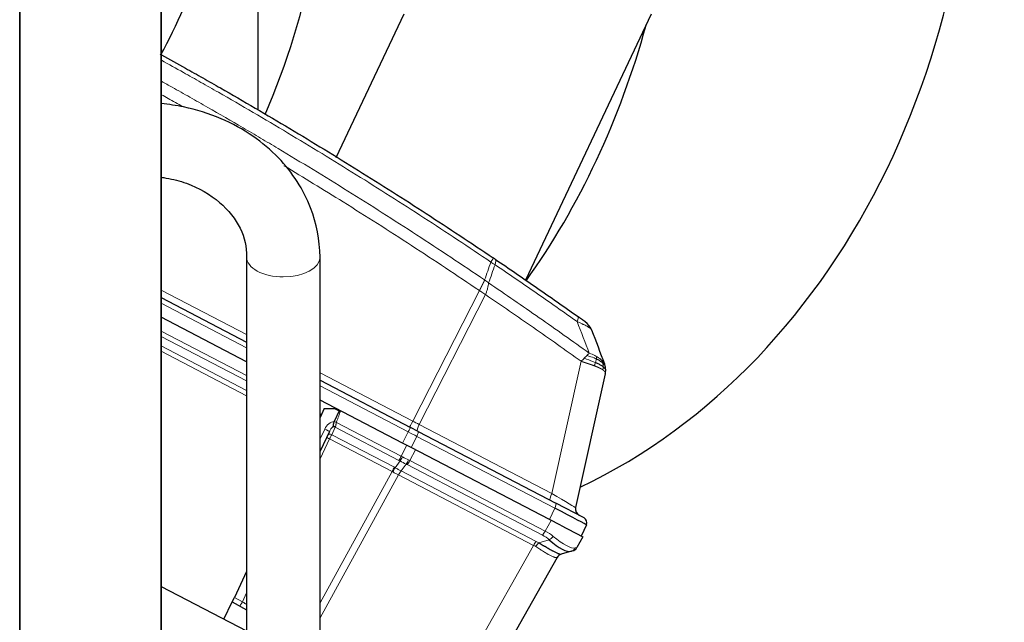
# Model space of a CAD drawing. Header units: inches. Extents: x 0 to 29700, y -16 to 21000.
# Tile 157 of 256: x 15596 to 16159, y 10899 to 11244. Entities that reach past the tile are written whole.
import ezdxf

# ---------------------------------------------------------------- set-up
doc = ezdxf.new("R2010")
doc.units = ezdxf.units.IN
doc.layers.add('1', color=7, linetype='Continuous', true_color=0xffffff)

msp = doc.modelspace()

# ---------------------------------------------------------------- linework, layer by layer
at = {"layer": '1', "color": 2, "linetype": 'Continuous', "lineweight": 25}
for p, q in [((15595.551, 11015.541), (15595.551, 11582.105)), ((15676.551, 11531.105), (15676.551, 10441.105)), ((15676.551, 10441.105), (15676.551, 11531.105)), ((15732.029, 11191.919), (15732.029, 11320.985)), ((15815.382, 11246.714), (15776.533, 11164.569)), ((15956.976, 11246.714), (15885.08, 11094.693)), ((15725.43, 11107.81), (15725.43, 10887.09)), ((15767.43, 10887.09), (15767.43, 11107.81)), ((15676.549, 11084.654), (15725.425, 11059.211)), ((15725.426, 11047.936), (15676.55, 11073.38)), ((15930.688, 11041.024), (15913.729, 10964.528)), ((15767.428, 11037.345), (15819.119, 11010.437)), ((15814.641, 11001.494), (15767.425, 11026.073)), ((15769.891, 11021.162), (15767.429, 11016)), ((15769.891, 11021.162), (15775.649, 11021.187)), ((15778.39, 11019.88), (15775.491, 11013.801)), ((15775.649, 11021.187), (15778.39, 11019.88)), ((15595.551, 10490.137), (15595.551, 11015.541)), ((15775.491, 11013.801), (15775.469, 11013.756)), ((15772.771, 11008.099), (15767.429, 10996.9)), ((15823.52, 11008.146), (15819.119, 11010.437)), ((15823.52, 11008.146), (15902.406, 10967.08)), ((15819.592, 10998.917), (15814.641, 11001.494)), ((15898.765, 10957.702), (15819.592, 10998.917)), ((15918.522, 10958.691), (15902.406, 10967.08)), ((15905.066, 10954.422), (15898.765, 10957.702)), ((15905.066, 10954.422), (15917.82, 10947.783)), ((15919.867, 10954.786), (15916.895, 10948.264)), ((15917.82, 10947.783), (15914.374, 10941.691)), ((15911.257, 10939.597), (15905.366, 10937.852)), ((15912.028, 10939.826), (15911.257, 10939.597)), ((15903.126, 10936.018), (15849.278, 10840.843)), ((15725.431, 10927.948), (15718.414, 10913.237)), ((15676.558, 10919.44), (15725.432, 10893.998)), ((15712.458, 10900.751), (15717.163, 10910.615)), ((15717.163, 10910.615), (15718.414, 10913.237)), ((15717.163, 10910.615), (15725.432, 10906.032))]:
    msp.add_line(p, q, dxfattribs=at)
at = {"layer": '1', "color": 110, "linetype": 'Continuous', "lineweight": 13}
for p, q in [((15676.546, 11088.929), (15725.428, 11063.483)), ((15820.453, 11014.016), (15858.634, 11088.692)), ((15862.084, 11086.359), (15824.121, 11012.107)), ((15725.428, 11056.004), (15676.547, 11081.45)), ((15676.55, 11065.494), (15725.426, 11040.052)), ((15725.428, 11036.964), (15676.55, 11062.408)), ((15676.547, 11057.055), (15725.429, 11031.609)), ((15725.426, 11028.527), (15676.55, 11053.97)), ((15900.083, 10972.563), (15916.854, 11048.214)), ((15767.428, 11041.619), (15820.453, 11014.016)), ((15817.899, 11007.867), (15767.425, 11034.142)), ((15767.427, 11018.187), (15768.264, 11017.751)), ((15776.785, 11013.316), (15813.906, 10993.992)), ((15824.121, 11012.107), (15900.083, 10972.563)), ((15767.43, 11003.87), (15770.107, 11009.482)), ((15776.16, 11010.554), (15774.114, 11006.265)), ((15774.114, 11006.265), (15809.975, 10987.597)), ((15812.604, 10991.583), (15776.16, 11010.554)), ((15814.641, 11001.494), (15817.899, 11007.867)), ((15822.85, 11005.289), (15819.592, 10998.917)), ((15901.737, 10964.224), (15822.85, 11005.289)), ((15772.875, 11003.827), (15767.43, 10992.412)), ((15808.675, 10985.19), (15772.875, 11003.827)), ((15813.906, 10993.992), (15817.166, 11000.18)), ((15822.121, 10997.6), (15818.861, 10991.412)), ((15810.45, 10987.343), (15813.25, 10991.233)), ((15816.694, 10989.44), (15813.863, 10985.507)), ((15894.704, 10948.845), (15817.335, 10989.12)), ((15818.861, 10991.412), (15896.229, 10951.137)), ((15812.325, 10983.241), (15767.43, 10901.565)), ((15767.431, 10910.156), (15808.675, 10985.19)), ((15889.668, 10942.978), (15812.345, 10983.23)), ((15813.863, 10985.507), (15891.185, 10945.255)), ((15898.765, 10957.702), (15901.737, 10964.224)), ((15896.229, 10951.137), (15899.676, 10957.228)), ((15892.686, 10944.397), (15898.646, 10946.163)), ((15836.071, 10848.246), (15889.668, 10942.978)), ((15722.99, 10910.7), (15725.431, 10915.817)), ((15718.414, 10913.237), (15722.99, 10910.7))]:
    msp.add_line(p, q, dxfattribs=at)
at = {"layer": '1', "color": 2, "linetype": 'Continuous', "lineweight": 25}
for centre, radius, start, end in [((15413.429, 11368.089), 300, 331.15825, 353.80723), ((15913.457, 11062.668), 10, 20.97557, 54.52027), ((15917.634, 10963.663), 4, 167.5, 242.5), ((15917.137, 10956.03), 3, 335.5, 62.5), ((15906.608, 10934.048), 4, 106.5, 150.5), ((15910.892, 10943.661), 4, 286.5, 330.5), ((15728.291, 10907.877), 3, 162.50801, 197.4932)]:
    msp.add_arc(centre, radius, start, end, dxfattribs=at)
for centre, major_axis, ratio, start_param, end_param in [((15788.308, 11377.321), (0, -430.5), 0.819152, 0.3714427, 3.0306392), ((15443.619, 11377.321), (0, 403.35), 0.819152, 4.2278965, 4.712389), ((15619.676, 11377.321), (0, -430.5), 0.819152, 0.8530302, 1.2472974), ((15895.82, 10967.127), (-24.047, 12.341), 0.0045296, 3.1418037, 4.4661133), ((15895.45, 10963.075), (-16.664, 23.061), 0.3072628, 2.1502579, 3.0340948), ((15906.502, 10934.017), (1.136, -3.835), 0.9934032, 3.1415927, 3.910304)]:
    msp.add_ellipse(centre, major_axis=major_axis, ratio=ratio, start_param=start_param, end_param=end_param, dxfattribs=at)
at = {"layer": '1', "color": 110, "linetype": 'Continuous', "lineweight": 13}
for centre, major_axis, ratio, start_param, end_param in [((15746.43, 11107.81), (21, 0), 0.5410409, 3.1336405, 4.712389), ((15746.43, 11107.81), (21, 0), 0.5410409, 4.712389, 6.2811236), ((15860.984, 11099.063), (-5.593, -8.289), 0.028642, 2.3841833, 3.1415927), ((15862.156, 11098.271), (-5.598, -8.286), 0.2338533, 2.3959553, 3.1415927), ((15909.039, 11065.81), (-5.786, -8.156), 0.2320727, 2.3986346, 3.1415927), ((15774.62, 11007.329), (2.897, 6.073), 0.7431451, 0.4115168, 1.5707963), ((15774.576, 11007.238), (1.967, 4.124), 0.4377405, 0.7750669, 1.5707963), ((15775.539, 11009.256), (-1.805, 0.861), 0.719748, 4.7115128, 5.4874559), ((15775.821, 11009.847), (-1.805, 0.861), 0.6108356, 4.7187237, 5.4900072), ((15776.814, 11013.222), (-1.86, 0.735), 0.0383473, 4.7434644, 5.518997), ((15777.398, 11013.154), (1.661, 3.645), 0.017402, 2.2262352, 2.3727357), ((15820.674, 11014.137), (1.847, 3.548), 0.0348995, 1.6231562, 3.1415927), ((15819.923, 11014.528), (-17.727, 9.261), 0.0104215, 1.6061299, 1.8152813), ((15825.075, 11011.846), (1.847, 3.548), 0.2419219, 1.6231562, 3.1415927), ((15770.063, 11009.391), (2.708, -1.292), 0.0336829, 0, 1.5707963), ((15773.493, 11004.966), (-1.805, 0.861), 0.719748, 4.7115128, 6.2831853), ((15772.873, 11003.667), (1.785, 3.58), 0.0174444, 0.7676402, 1.5348869), ((15817.734, 11007.776), (1.385, 2.661), 0.0348995, 4.7647489, 6.2831853), ((15816.984, 11008.166), (-23.96, 12.448), 0.0057899, 4.4680335, 4.6771849), ((15822.135, 11005.485), (1.385, 2.661), 0.2419219, 4.7647489, 6.2831853), ((15772.904, 11003.731), (-1.805, 0.861), 0.0368135, 4.7460091, 6.2831853), ((15813.847, 10994.18), (1.847, 3.548), 0.0348995, 3.9095375, 4.6774824), ((15802.412, 10974.203), (-25.255, 9.703), 0.8427876, 4.5457316, 4.5777119), ((15801.169, 10971.606), (22.389, 6.999), 0.960838, 0.7359065, 0.7678868), ((15814.493, 10993.83), (1.96, 3.487), 0.0679389, 3.9111856, 4.6795426), ((15817.834, 11003.479), (-22.885, 14.404), 0.4758532, 1.6687068, 1.8140579), ((15817.834, 11003.479), (-23.178, 13.919), 0.3756022, 1.6588614, 1.8042124), ((15817.427, 10992.303), (1.73, 3.607), 0.2095523, 3.902155, 4.670512), ((15801.679, 10971.34), (24.524, 7.667), 0.7774597, 0.6632082, 0.6951883), ((15818.068, 10991.983), (1.847, 3.548), 0.2419219, 3.9095375, 4.6774824), ((15802.412, 10974.203), (28.476, 0.169), 0.738431, 0.9505581, 0.9825382), ((15808.733, 10985), (-1.847, -3.548), 0.0348995, 3.9095375, 4.6767843), ((15796.401, 10964.343), (14.681, 19.331), 0.8196686, 0.1204999, 0.1429534), ((15809.207, 10984.746), (-1.926, -3.506), 0.058133, 3.9105847, 4.6776128), ((15797.644, 10966.939), (23.608, 7.311), 0.9433493, 0.7388974, 0.7613507), ((15813.11, 10982.655), (-1.851, -3.546), 0.2419645, 3.9097584, 4.673399), ((15813.131, 10982.644), (-1.847, -3.548), 0.2419219, 3.9095375, 4.6731191), ((15901.036, 10972.303), (1.847, 3.548), 0.2419219, 1.6231562, 3.1415927), ((15895.595, 10975.136), (-18.134, 10.607), 0.00224, 3.1423129, 4.4636253), ((15901.021, 10964.419), (1.385, 2.661), 0.2419219, 4.7647489, 6.2831853), ((15895.436, 10951.707), (1.847, 3.548), 0.2419219, 3.9095375, 4.6774824), ((15878.414, 10931.395), (25.026, 7.413), 0.753739, 0.4419184, 0.6627493), ((15879.146, 10934.257), (28.804, 0.399), 0.722843, 0.7050916, 0.9259224), ((15890.453, 10942.392), (-1.847, -3.548), 0.2419219, 3.9095375, 4.6731191), ((15891.954, 10941.535), (-2.122, -3.391), 0.3160454, 3.9317134, 4.6962714), ((15874.131, 10926.953), (26.111, 7.967), 0.7536205, 0.5797521, 0.65477), ((15899.378, 10949.025), (2.644, 3.001), 0.4458674, 3.9942267, 4.7811627), ((15895.45, 10963.075), (-18.953, 21.143), 0.2465223, 2.1198236, 3.0036605), ((15873.399, 10924.09), (21.454, 14.341), 0.7066027, 0.2989552, 0.3739732), ((15910.121, 10943.433), (-1.136, 3.835), 0.9510037, 3.1415927, 3.9285287), ((15879.146, 10934.257), (35.228, 7.434), 0.0022709, 6.0603513, 6.2811821), ((15873.481, 10924.236), (29.645, 11.783), 0.002496, 6.2800837, 6.3599312), ((15723.034, 10910.791), (-1.454, -2.624), 0.0020575, 0, 1.5371699), ((15723.034, 10910.791), (-2.55, 1.623), 0.0331858, 1.5748603, 2.8135314)]:
    msp.add_ellipse(centre, major_axis=major_axis, ratio=ratio, start_param=start_param, end_param=end_param, dxfattribs=at)
at = {"layer": '1', "color": 2, "linetype": 'Continuous', "lineweight": 25}
for points, degree in [([(15595.551, 11582.105), (15595.551, 11015.541)], 1), ([(15922.794, 11066.248), (15925.281, 11059.761), (15927.77, 11053.268), (15930.262, 11046.768)], 3), ([(15778.39, 11019.88), (15778.483, 11019.835), (15778.674, 11019.744), (15778.87, 11019.651), (15778.969, 11019.603)], 3), ([(15595.551, 11015.541), (15595.551, 10490.137)], 1)]:
    msp.add_open_spline(points, degree=degree, dxfattribs=at)
at = {"layer": '1', "color": 110, "linetype": 'Continuous', "lineweight": 13}
for points, knots in [([(15865.211, 11104.976), (15852.514, 11113.545), (15826.968, 11130.443), (15801.121, 11146.866), (15781.623, 11159.005), (15775.105, 11163.021), (15762.031, 11170.994), (15755.475, 11174.951), (15735.751, 11186.733), (15722.531, 11194.465), (15705.916, 11203.979), (15702.589, 11205.874), (15695.927, 11209.648), (15688.435, 11213.87), (15680.922, 11218.052), (15676.747, 11220.36)], [0, 0, 0, 0, 0.20783, 0.41566, 0.41566, 0.519575, 0.519575, 0.62349, 0.62349, 0.83132, 0.83132, 0.8832775, 0.8832775, 0.935235, 1, 1, 1, 1]), ([(15676.727, 11208.369), (15678.761, 11207.239), (15684.19, 11204.211), (15691.305, 11200.209), (15696.382, 11197.329), (15699.765, 11195.405), (15701.455, 11194.441), (15709.9, 11189.611), (15720.008, 11183.768), (15731.751, 11176.868), (15736.774, 11173.893), (15740.12, 11171.905), (15741.792, 11170.91), (15756.828, 11161.932), (15783.403, 11145.724), (15822.796, 11120.672), (15848.746, 11103.476), (15861.642, 11094.754)], [0, 0, 0, 0, 0.032154, 0.0859232, 0.1128078, 0.1128078, 0.1396924, 0.1396924, 0.2472309, 0.3010001, 0.3278847, 0.3278847, 0.3547693, 0.3547693, 0.5698462, 0.7849231, 1, 1, 1, 1]), ([(15688.831, 11193.879), (15686.055, 11195.448), (15682.017, 11197.719), (15677.973, 11199.979), (15676.712, 11200.682)], [0, 0, 0, 0, 0.6882845, 1, 1, 1, 1]), ([(15858.634, 11088.692), (15845.786, 11097.386), (15819.935, 11114.528), (15782.626, 11138.271), (15758.131, 11153.268), (15746.805, 11160.079)], [0, 0, 0, 0, 0.3506158, 0.7012315, 1, 1, 1, 1]), ([(15914.581, 11070.908), (15910.695, 11073.667), (15906.801, 11076.414), (15898.998, 11081.887), (15895.089, 11084.612), (15883.34, 11092.753), (15875.477, 11098.135), (15867.583, 11103.471)], [0, 0, 0, 0, 0.25, 0.25, 0.5, 0.5, 1, 1, 1, 1]), ([(15858.634, 11088.692), (15858.642, 11088.707), (15858.658, 11088.737), (15858.681, 11088.782), (15858.705, 11088.827), (15858.729, 11088.872), (15858.752, 11088.916), (15858.776, 11088.961), (15858.799, 11089.006), (15858.823, 11089.051), (15858.847, 11089.095), (15858.87, 11089.14), (15858.894, 11089.185), (15858.917, 11089.229), (15858.941, 11089.274), (15858.964, 11089.319), (15858.988, 11089.363), (15859.011, 11089.408), (15859.035, 11089.452), (15859.058, 11089.497), (15859.081, 11089.541), (15859.105, 11089.586), (15859.128, 11089.63), (15859.151, 11089.675), (15859.175, 11089.719), (15859.198, 11089.763), (15859.221, 11089.808), (15859.244, 11089.852), (15859.268, 11089.896), (15859.291, 11089.94), (15859.314, 11089.984), (15859.337, 11090.029), (15859.36, 11090.073), (15859.383, 11090.117), (15859.406, 11090.161), (15859.429, 11090.205), (15859.452, 11090.248), (15859.475, 11090.292), (15859.497, 11090.336), (15859.52, 11090.38), (15859.543, 11090.423), (15859.566, 11090.467), (15859.588, 11090.511), (15859.611, 11090.554), (15859.634, 11090.598), (15859.656, 11090.641), (15859.679, 11090.684), (15859.701, 11090.728), (15859.723, 11090.771), (15859.746, 11090.814), (15859.768, 11090.857), (15859.791, 11090.9), (15859.813, 11090.943), (15859.835, 11090.986), (15859.857, 11091.029), (15859.879, 11091.072), (15859.901, 11091.115), (15859.923, 11091.158), (15859.945, 11091.2), (15859.967, 11091.243), (15859.989, 11091.285), (15860.011, 11091.328), (15860.033, 11091.37), (15860.054, 11091.412), (15860.076, 11091.454), (15860.097, 11091.496), (15860.119, 11091.538), (15860.14, 11091.58), (15860.162, 11091.622), (15860.183, 11091.664), (15860.205, 11091.706), (15860.226, 11091.747), (15860.247, 11091.789), (15860.268, 11091.83), (15860.289, 11091.872), (15860.31, 11091.913), (15860.337, 11091.966), (15860.37, 11092.031), (15860.409, 11092.108), (15860.448, 11092.185), (15860.486, 11092.261), (15860.524, 11092.337), (15860.561, 11092.412), (15860.599, 11092.488), (15860.636, 11092.562), (15860.673, 11092.637), (15860.709, 11092.711), (15860.745, 11092.785), (15860.781, 11092.859), (15860.817, 11092.932), (15860.852, 11093.005), (15860.887, 11093.077), (15860.921, 11093.149), (15860.956, 11093.221), (15860.989, 11093.293), (15861.023, 11093.364), (15861.056, 11093.434), (15861.089, 11093.504), (15861.121, 11093.574), (15861.154, 11093.643), (15861.185, 11093.712), (15861.217, 11093.781), (15861.248, 11093.849), (15861.279, 11093.917), (15861.309, 11093.984), (15861.339, 11094.051), (15861.368, 11094.117), (15861.398, 11094.183), (15861.426, 11094.248), (15861.455, 11094.313), (15861.483, 11094.377), (15861.51, 11094.441), (15861.538, 11094.505), (15861.564, 11094.568), (15861.591, 11094.63), (15861.617, 11094.693), (15861.634, 11094.733), (15861.642, 11094.754)], [0, 0, 0, 0, 0.0066687, 0.0133374, 0.0200061, 0.0266746, 0.0333432, 0.0400116, 0.0466801, 0.0533484, 0.0600168, 0.066685, 0.0733532, 0.0800214, 0.0866895, 0.0933575, 0.1000255, 0.1066935, 0.1133614, 0.1200292, 0.126697, 0.1333647, 0.1400324, 0.1467001, 0.1533676, 0.1600352, 0.1667026, 0.1733701, 0.1800374, 0.1867047, 0.193372, 0.2000392, 0.2067064, 0.2133735, 0.2200405, 0.2267075, 0.2333745, 0.2400414, 0.2467082, 0.253375, 0.2600418, 0.2667085, 0.2733751, 0.2800417, 0.2867082, 0.2933747, 0.3000412, 0.3067075, 0.3133739, 0.3200401, 0.3267064, 0.3333725, 0.3400387, 0.3467047, 0.3533708, 0.3600367, 0.3667026, 0.3733685, 0.3800343, 0.3867001, 0.3933658, 0.4000315, 0.4066971, 0.4133626, 0.4200281, 0.4266936, 0.433359, 0.4400243, 0.4466896, 0.4533549, 0.4600201, 0.4666852, 0.4733503, 0.4800154, 0.4866804, 0.4933453, 0.5000102, 0.5125098, 0.5250093, 0.5375088, 0.5500082, 0.5625077, 0.5750071, 0.5875066, 0.600006, 0.6125054, 0.6250049, 0.6375043, 0.6500037, 0.6625032, 0.6750026, 0.6875021, 0.7000016, 0.7125011, 0.7250006, 0.7375001, 0.7499997, 0.7624993, 0.7749989, 0.7874985, 0.7999982, 0.812498, 0.8249977, 0.8374975, 0.8499974, 0.8624973, 0.8749972, 0.8874972, 0.8999973, 0.9124974, 0.9249976, 0.9374978, 0.9499981, 0.9624985, 0.9749989, 0.9874994, 1, 1, 1, 1]), ([(15863.933, 11093.017), (15863.561, 11093.311), (15863.189, 11093.613), (15862.43, 11094.203), (15862.044, 11094.49), (15861.642, 11094.754)], [0, 0, 0, 0, 0.5, 0.5, 1, 1, 1, 1]), ([(15862.084, 11086.359), (15862.331, 11086.942), (15862.562, 11087.53), (15862.981, 11088.696), (15863.169, 11089.275), (15863.491, 11090.407), (15863.625, 11090.959), (15863.829, 11092.023), (15863.899, 11092.534), (15863.933, 11093.017)], [0, 0, 0, 0, 0.25, 0.25, 0.5, 0.5, 0.75, 0.75, 1, 1, 1, 1]), ([(15863.933, 11093.017), (15873.626, 11086.462), (15883.274, 11079.838), (15897.677, 11069.798), (15902.466, 11066.434), (15912.022, 11059.673), (15916.788, 11056.275), (15921.543, 11052.86)], [0, 0, 0, 0, 0.5, 0.5, 0.75, 0.75, 1, 1, 1, 1]), ([(15862.084, 11086.359), (15862.067, 11086.371), (15862.033, 11086.396), (15861.981, 11086.435), (15861.927, 11086.473), (15861.872, 11086.513), (15861.817, 11086.553), (15861.76, 11086.593), (15861.702, 11086.635), (15861.643, 11086.677), (15861.583, 11086.719), (15861.521, 11086.762), (15861.459, 11086.806), (15861.395, 11086.85), (15861.33, 11086.895), (15861.265, 11086.941), (15861.198, 11086.987), (15861.129, 11087.034), (15861.06, 11087.082), (15860.99, 11087.13), (15860.918, 11087.178), (15860.845, 11087.228), (15860.771, 11087.278), (15860.696, 11087.328), (15860.62, 11087.379), (15860.542, 11087.431), (15860.464, 11087.484), (15860.337, 11087.568), (15860.168, 11087.68), (15859.961, 11087.817), (15859.769, 11087.945), (15859.592, 11088.062), (15859.43, 11088.169), (15859.282, 11088.266), (15859.15, 11088.353), (15859.033, 11088.43), (15858.931, 11088.497), (15858.844, 11088.554), (15858.773, 11088.601), (15858.716, 11088.638), (15858.675, 11088.665), (15858.65, 11088.682), (15858.637, 11088.69), (15858.634, 11088.692)], [0, 0, 0, 0, 0.0155037, 0.0313049, 0.0474035, 0.0637997, 0.0804935, 0.097485, 0.1147743, 0.1323613, 0.1502462, 0.1684289, 0.1869096, 0.2056883, 0.224765, 0.2441397, 0.2638126, 0.2837835, 0.3040527, 0.32462, 0.3454856, 0.3666494, 0.3881116, 0.409872, 0.4319308, 0.454288, 0.4769435, 0.4998975, 0.5635611, 0.6228928, 0.6778927, 0.7285606, 0.7748966, 0.8169007, 0.8545729, 0.8879131, 0.9169214, 0.9415977, 0.9619421, 0.9779545, 0.989635, 0.9969835, 1, 1, 1, 1]), ([(15916.854, 11048.214), (15912.332, 11051.455), (15907.799, 11054.68), (15898.712, 11061.1), (15894.158, 11064.294), (15880.465, 11073.831), (15871.295, 11080.126), (15862.084, 11086.359)], [0, 0, 0, 0, 0.25, 0.25, 0.5, 0.5, 1, 1, 1, 1]), ([(15922.794, 11066.248), (15922.771, 11066.308), (15922.737, 11066.372), (15922.65, 11066.505), (15922.596, 11066.575), (15922.404, 11066.792), (15922.236, 11066.948), (15921.999, 11067.137), (15921.972, 11067.158), (15921.917, 11067.201), (15921.889, 11067.222), (15921.802, 11067.287), (15921.742, 11067.331), (15921.554, 11067.465), (15921.284, 11067.648), (15920.976, 11067.839), (15920.731, 11067.986), (15920.605, 11068.061), (15920.474, 11068.137), (15920.385, 11068.187), (15920.34, 11068.213), (15919.931, 11068.443), (15919.535, 11068.653), (15918.895, 11068.977), (15918.675, 11069.086), (15918.332, 11069.252), (15918.217, 11069.308), (15917.981, 11069.419), (15917.861, 11069.476), (15917.256, 11069.758), (15916.749, 11069.985), (15915.695, 11070.444), (15915.148, 11070.675), (15914.581, 11070.908)], [0, 0, 0, 0, 0.0625, 0.0625, 0.125, 0.125, 0.25, 0.25, 0.265625, 0.265625, 0.28125, 0.28125, 0.3125, 0.3125, 0.375, 0.4375, 0.4375, 0.46875, 0.484375, 0.484375, 0.5, 0.5, 0.625, 0.625, 0.6875, 0.6875, 0.71875, 0.71875, 0.75, 0.75, 0.875, 0.875, 1, 1, 1, 1]), ([(15918.628, 11049.927), (15918.913, 11050.202), (15919.188, 11050.474), (15919.717, 11051.005), (15919.971, 11051.264), (15920.212, 11051.515)], [0, 0, 0, 0, 0.5, 0.5, 1, 1, 1, 1]), ([(15920.212, 11051.515), (15920.46, 11051.759), (15920.695, 11051.995), (15921.139, 11052.444), (15921.348, 11052.658), (15921.543, 11052.86)], [0, 0, 0, 0, 0.5, 0.5, 1, 1, 1, 1]), ([(15925.537, 11049.584), (15925.148, 11049.772), (15924.742, 11049.955), (15923.059, 11050.66), (15921.665, 11051.132), (15920.212, 11051.515)], [0, 0, 0, 0, 0.25, 0.25, 1, 1, 1, 1]), ([(15925.75, 11050.964), (15925.433, 11051.158), (15925.105, 11051.347), (15923.756, 11052.067), (15922.658, 11052.533), (15921.543, 11052.86)], [0, 0, 0, 0, 0.25, 0.25, 1, 1, 1, 1]), ([(15925.537, 11049.584), (15925.564, 11049.74), (15925.587, 11049.887), (15925.637, 11050.231), (15925.661, 11050.415), (15925.705, 11050.731), (15925.726, 11050.863), (15925.75, 11050.964)], [0, 0, 0, 0, 0.25, 0.25, 0.625, 0.625, 1, 1, 1, 1]), ([(15928.869, 11048.557), (15928.772, 11048.652), (15928.67, 11048.75), (15928.245, 11049.145), (15927.887, 11049.451), (15927.1, 11050.065), (15926.672, 11050.372), (15926.063, 11050.769), (15925.908, 11050.868), (15925.75, 11050.964)], [0, 0, 0, 0, 0.125, 0.125, 0.5, 0.5, 0.875, 0.875, 1, 1, 1, 1]), ([(15916.854, 11048.214), (15917.164, 11048.5), (15917.468, 11048.787), (15918.061, 11049.36), (15918.349, 11049.645), (15918.628, 11049.927)], [0, 0, 0, 0, 0.5, 0.5, 1, 1, 1, 1]), ([(15924.351, 11045.666), (15924.338, 11045.67), (15924.311, 11045.68), (15924.271, 11045.695), (15924.231, 11045.71), (15924.189, 11045.726), (15924.147, 11045.741), (15924.105, 11045.757), (15924.061, 11045.773), (15924.017, 11045.789), (15923.972, 11045.806), (15923.926, 11045.822), (15923.88, 11045.839), (15923.833, 11045.856), (15923.785, 11045.874), (15923.736, 11045.891), (15923.687, 11045.909), (15923.637, 11045.927), (15923.586, 11045.945), (15923.535, 11045.964), (15923.482, 11045.983), (15923.429, 11046.002), (15923.375, 11046.021), (15923.321, 11046.04), (15923.265, 11046.06), (15923.209, 11046.08), (15923.152, 11046.1), (15923.094, 11046.121), (15923.036, 11046.141), (15922.976, 11046.162), (15922.916, 11046.183), (15922.855, 11046.205), (15922.793, 11046.227), (15922.73, 11046.248), (15922.667, 11046.271), (15922.603, 11046.293), (15922.538, 11046.316), (15922.472, 11046.339), (15922.405, 11046.362), (15922.337, 11046.385), (15922.269, 11046.409), (15922.199, 11046.433), (15922.129, 11046.457), (15922.058, 11046.482), (15921.986, 11046.506), (15921.913, 11046.531), (15921.84, 11046.557), (15921.765, 11046.582), (15921.69, 11046.608), (15921.613, 11046.634), (15921.536, 11046.66), (15921.458, 11046.687), (15921.379, 11046.714), (15921.299, 11046.741), (15921.219, 11046.768), (15921.137, 11046.796), (15921.054, 11046.824), (15920.971, 11046.852), (15920.886, 11046.881), (15920.801, 11046.909), (15920.715, 11046.938), (15920.628, 11046.968), (15920.54, 11046.997), (15920.451, 11047.027), (15920.361, 11047.057), (15920.27, 11047.088), (15920.178, 11047.119), (15920.085, 11047.15), (15919.991, 11047.181), (15919.897, 11047.212), (15919.801, 11047.244), (15919.704, 11047.276), (15919.607, 11047.309), (15919.508, 11047.342), (15919.409, 11047.375), (15919.308, 11047.408), (15919.207, 11047.442), (15919.105, 11047.475), (15919.001, 11047.51), (15918.897, 11047.544), (15918.792, 11047.579), (15918.686, 11047.614), (15918.578, 11047.649), (15918.47, 11047.685), (15918.361, 11047.721), (15918.251, 11047.757), (15918.14, 11047.793), (15918.028, 11047.83), (15917.915, 11047.867), (15917.801, 11047.904), (15917.686, 11047.942), (15917.57, 11047.98), (15917.453, 11048.018), (15917.335, 11048.057), (15917.216, 11048.096), (15917.096, 11048.135), (15916.975, 11048.174), (15916.894, 11048.201), (15916.854, 11048.214)], [0, 0, 0, 0, 0.0060657, 0.012223, 0.0184718, 0.0248123, 0.0312443, 0.0377679, 0.0443831, 0.0510899, 0.0578883, 0.0647782, 0.0717598, 0.0788329, 0.0859977, 0.093254, 0.1006019, 0.1080414, 0.1155725, 0.1231952, 0.1309095, 0.1387154, 0.1466129, 0.1546019, 0.1626826, 0.1708549, 0.1791188, 0.1874742, 0.1959213, 0.20446, 0.2130903, 0.2218121, 0.2306256, 0.2395307, 0.2485274, 0.2576156, 0.2667955, 0.276067, 0.2854301, 0.2948848, 0.3044311, 0.314069, 0.3237985, 0.3336196, 0.3435324, 0.3535367, 0.3636326, 0.3738202, 0.3840993, 0.3944701, 0.4049324, 0.4154864, 0.426132, 0.4368691, 0.4476979, 0.4586183, 0.4696303, 0.480734, 0.4919292, 0.503216, 0.5145945, 0.5260645, 0.5376262, 0.5492795, 0.5610244, 0.5728609, 0.584789, 0.5968087, 0.60892, 0.621123, 0.6334175, 0.6458037, 0.6582815, 0.6708509, 0.6835119, 0.6962645, 0.7091087, 0.7220445, 0.735072, 0.748191, 0.7614017, 0.774704, 0.7880979, 0.8015834, 0.8151605, 0.8288293, 0.8425896, 0.8564416, 0.8703852, 0.8844204, 0.8985472, 0.9127656, 0.9270756, 0.9414773, 0.9559705, 0.9705554, 0.9852319, 1, 1, 1, 1]), ([(15925.052, 11047.511), (15924.583, 11047.715), (15924.092, 11047.919), (15922.057, 11048.735), (15920.368, 11049.343), (15918.628, 11049.927)], [0, 0, 0, 0, 0.25, 0.25, 1, 1, 1, 1]), ([(15924.351, 11045.666), (15924.438, 11045.846), (15924.528, 11046.051), (15924.709, 11046.497), (15924.799, 11046.738), (15924.943, 11047.16), (15924.999, 11047.335), (15925.052, 11047.511)], [0, 0, 0, 0, 0.375, 0.375, 0.75, 0.75, 1, 1, 1, 1]), ([(15929.318, 11043.334), (15929.309, 11043.34), (15929.291, 11043.353), (15929.264, 11043.371), (15929.236, 11043.39), (15929.208, 11043.409), (15929.18, 11043.428), (15929.151, 11043.447), (15929.122, 11043.466), (15929.093, 11043.485), (15929.063, 11043.504), (15929.033, 11043.523), (15929.003, 11043.542), (15928.972, 11043.561), (15928.942, 11043.581), (15928.91, 11043.6), (15928.879, 11043.619), (15928.847, 11043.639), (15928.814, 11043.658), (15928.782, 11043.678), (15928.749, 11043.697), (15928.715, 11043.717), (15928.682, 11043.737), (15928.648, 11043.756), (15928.613, 11043.776), (15928.578, 11043.796), (15928.543, 11043.816), (15928.508, 11043.836), (15928.472, 11043.856), (15928.436, 11043.876), (15928.399, 11043.896), (15928.363, 11043.917), (15928.325, 11043.937), (15928.288, 11043.957), (15928.25, 11043.977), (15928.211, 11043.998), (15928.173, 11044.018), (15928.134, 11044.039), (15928.094, 11044.06), (15928.054, 11044.08), (15928.014, 11044.101), (15927.974, 11044.122), (15927.933, 11044.143), (15927.891, 11044.164), (15927.85, 11044.184), (15927.808, 11044.206), (15927.765, 11044.227), (15927.722, 11044.248), (15927.679, 11044.269), (15927.636, 11044.29), (15927.592, 11044.312), (15927.547, 11044.333), (15927.503, 11044.354), (15927.457, 11044.376), (15927.412, 11044.398), (15927.366, 11044.419), (15927.32, 11044.441), (15927.273, 11044.463), (15927.226, 11044.485), (15927.178, 11044.507), (15927.131, 11044.529), (15927.082, 11044.551), (15927.034, 11044.573), (15926.985, 11044.595), (15926.935, 11044.617), (15926.885, 11044.639), (15926.835, 11044.662), (15926.784, 11044.684), (15926.733, 11044.707), (15926.682, 11044.729), (15926.63, 11044.752), (15926.578, 11044.775), (15926.525, 11044.798), (15926.472, 11044.82), (15926.418, 11044.843), (15926.364, 11044.866), (15926.31, 11044.889), (15926.255, 11044.913), (15926.2, 11044.936), (15926.145, 11044.959), (15926.089, 11044.982), (15926.032, 11045.006), (15925.975, 11045.029), (15925.918, 11045.053), (15925.861, 11045.077), (15925.802, 11045.1), (15925.744, 11045.124), (15925.685, 11045.148), (15925.626, 11045.172), (15925.566, 11045.196), (15925.506, 11045.22), (15925.445, 11045.244), (15925.384, 11045.268), (15925.323, 11045.293), (15925.261, 11045.317), (15925.199, 11045.341), (15925.136, 11045.366), (15925.073, 11045.39), (15925.01, 11045.415), (15924.946, 11045.44), (15924.881, 11045.465), (15924.816, 11045.489), (15924.751, 11045.514), (15924.685, 11045.539), (15924.619, 11045.564), (15924.553, 11045.59), (15924.486, 11045.615), (15924.419, 11045.64), (15924.373, 11045.657), (15924.351, 11045.666)], [0, 0, 0, 0, 0.0082024, 0.0164263, 0.0246716, 0.0329384, 0.0412265, 0.0495362, 0.0578672, 0.0662198, 0.0745938, 0.0829892, 0.0914062, 0.0998446, 0.1083045, 0.1167859, 0.1252887, 0.1338131, 0.1423589, 0.1509263, 0.1595151, 0.1681255, 0.1767574, 0.1854108, 0.1940858, 0.2027822, 0.2115002, 0.2202398, 0.2290008, 0.2377835, 0.2465876, 0.2554134, 0.2642606, 0.2731295, 0.2820199, 0.2909319, 0.2998654, 0.3088206, 0.3177973, 0.3267956, 0.3358154, 0.3448569, 0.35392, 0.3630047, 0.3721109, 0.3812388, 0.3903883, 0.3995594, 0.4087522, 0.4179665, 0.4272025, 0.4364601, 0.4457393, 0.4550402, 0.4643627, 0.4737069, 0.4830727, 0.4924601, 0.5018692, 0.5113, 0.5207524, 0.5302265, 0.5397222, 0.5492397, 0.5587788, 0.5683395, 0.577922, 0.5875261, 0.5971519, 0.6067994, 0.6164686, 0.6261595, 0.6358721, 0.6456064, 0.6553624, 0.6651401, 0.6749395, 0.6847606, 0.6946034, 0.704468, 0.7143542, 0.7242622, 0.734192, 0.7441434, 0.7541166, 0.7641115, 0.7741282, 0.7841666, 0.7942268, 0.8043087, 0.8144123, 0.8245377, 0.8346848, 0.8448538, 0.8550444, 0.8652568, 0.875491, 0.885747, 0.8960247, 0.9063242, 0.9166455, 0.9269886, 0.9373534, 0.9477401, 0.9581485, 0.9685787, 0.9790306, 0.9895044, 1, 1, 1, 1]), ([(15925.052, 11047.511), (15925.079, 11047.6), (15925.105, 11047.689), (15925.207, 11048.046), (15925.277, 11048.316), (15925.399, 11048.845), (15925.451, 11049.103), (15925.51, 11049.427), (15925.524, 11049.507), (15925.537, 11049.584)], [0, 0, 0, 0, 0.125, 0.125, 0.5, 0.5, 0.875, 0.875, 1, 1, 1, 1]), ([(15929.263, 11047.187), (15929.233, 11047.342), (15929.201, 11047.49), (15929.115, 11047.834), (15929.06, 11048.017), (15928.956, 11048.33), (15928.907, 11048.459), (15928.869, 11048.557)], [0, 0, 0, 0, 0.25, 0.25, 0.625, 0.625, 1, 1, 1, 1]), ([(15930.262, 11046.768), (15930.16, 11047.034), (15929.866, 11047.476), (15929.239, 11048.18), (15929.063, 11048.365), (15928.869, 11048.557)], [0, 0, 0, 0, 0.75, 0.75, 1, 1, 1, 1]), ([(15930.782, 11044.87), (15930.693, 11045.392), (15930.387, 11045.975), (15929.686, 11046.78), (15929.486, 11046.983), (15929.263, 11047.187)], [0, 0, 0, 0, 0.75, 0.75, 1, 1, 1, 1]), ([(15929.448, 11045.127), (15929.448, 11045.214), (15929.448, 11045.302), (15929.441, 11045.655), (15929.427, 11045.923), (15929.38, 11046.449), (15929.346, 11046.706), (15929.292, 11047.03), (15929.278, 11047.11), (15929.263, 11047.187)], [0, 0, 0, 0, 0.125, 0.125, 0.5, 0.5, 0.875, 0.875, 1, 1, 1, 1]), ([(15929.318, 11043.334), (15929.341, 11043.505), (15929.366, 11043.702), (15929.408, 11044.133), (15929.426, 11044.368), (15929.444, 11044.782), (15929.448, 11044.953), (15929.448, 11045.127)], [0, 0, 0, 0, 0.375, 0.375, 0.75, 0.75, 1, 1, 1, 1]), ([(15930.922, 11042.972), (15930.933, 11043.476), (15930.665, 11044.006), (15929.918, 11044.748), (15929.699, 11044.936), (15929.448, 11045.127)], [0, 0, 0, 0, 0.75, 0.75, 1, 1, 1, 1]), ([(15930.688, 11041.024), (15930.689, 11041.03), (15930.692, 11041.043), (15930.695, 11041.062), (15930.699, 11041.081), (15930.703, 11041.1), (15930.706, 11041.119), (15930.709, 11041.137), (15930.711, 11041.156), (15930.714, 11041.175), (15930.716, 11041.194), (15930.718, 11041.213), (15930.72, 11041.232), (15930.721, 11041.251), (15930.723, 11041.27), (15930.724, 11041.289), (15930.725, 11041.308), (15930.725, 11041.327), (15930.726, 11041.345), (15930.726, 11041.364), (15930.726, 11041.383), (15930.725, 11041.402), (15930.725, 11041.421), (15930.724, 11041.44), (15930.723, 11041.459), (15930.721, 11041.478), (15930.72, 11041.497), (15930.718, 11041.516), (15930.716, 11041.535), (15930.713, 11041.554), (15930.711, 11041.573), (15930.708, 11041.592), (15930.705, 11041.611), (15930.701, 11041.63), (15930.698, 11041.649), (15930.694, 11041.668), (15930.69, 11041.687), (15930.685, 11041.706), (15930.681, 11041.725), (15930.676, 11041.744), (15930.671, 11041.763), (15930.665, 11041.782), (15930.659, 11041.801), (15930.653, 11041.82), (15930.647, 11041.839), (15930.641, 11041.858), (15930.634, 11041.877), (15930.627, 11041.897), (15930.619, 11041.916), (15930.612, 11041.935), (15930.604, 11041.954), (15930.596, 11041.973), (15930.587, 11041.992), (15930.579, 11042.012), (15930.57, 11042.031), (15930.56, 11042.05), (15930.551, 11042.069), (15930.541, 11042.088), (15930.531, 11042.108), (15930.521, 11042.127), (15930.51, 11042.146), (15930.499, 11042.165), (15930.488, 11042.185), (15930.476, 11042.204), (15930.464, 11042.223), (15930.452, 11042.243), (15930.44, 11042.262), (15930.427, 11042.281), (15930.414, 11042.301), (15930.401, 11042.32), (15930.387, 11042.34), (15930.374, 11042.359), (15930.359, 11042.378), (15930.345, 11042.398), (15930.33, 11042.417), (15930.315, 11042.437), (15930.3, 11042.456), (15930.284, 11042.476), (15930.268, 11042.495), (15930.252, 11042.515), (15930.236, 11042.534), (15930.219, 11042.554), (15930.202, 11042.574), (15930.184, 11042.593), (15930.167, 11042.613), (15930.149, 11042.633), (15930.13, 11042.652), (15930.112, 11042.672), (15930.093, 11042.692), (15930.073, 11042.711), (15930.054, 11042.731), (15930.034, 11042.751), (15930.014, 11042.771), (15929.993, 11042.791), (15929.972, 11042.81), (15929.951, 11042.83), (15929.93, 11042.85), (15929.908, 11042.87), (15929.886, 11042.89), (15929.863, 11042.91), (15929.841, 11042.93), (15929.818, 11042.95), (15929.794, 11042.97), (15929.771, 11042.99), (15929.747, 11043.01), (15929.722, 11043.03), (15929.698, 11043.05), (15929.673, 11043.07), (15929.647, 11043.09), (15929.622, 11043.11), (15929.596, 11043.131), (15929.569, 11043.151), (15929.543, 11043.171), (15929.516, 11043.191), (15929.489, 11043.212), (15929.461, 11043.232), (15929.433, 11043.252), (15929.405, 11043.273), (15929.376, 11043.293), (15929.347, 11043.313), (15929.328, 11043.327), (15929.318, 11043.334)], [0, 0, 0, 0, 0.007775, 0.0155603, 0.0233558, 0.0311618, 0.038978, 0.0468046, 0.0546416, 0.0624889, 0.0703466, 0.0782147, 0.0860931, 0.093982, 0.1018813, 0.109791, 0.1177112, 0.1256417, 0.1335828, 0.1415343, 0.1494962, 0.1574687, 0.1654516, 0.173445, 0.1814489, 0.1894634, 0.1974883, 0.2055238, 0.2135699, 0.2216264, 0.2296936, 0.2377713, 0.2458596, 0.2539585, 0.2620679, 0.270188, 0.2783187, 0.28646, 0.2946119, 0.3027745, 0.3109477, 0.3191316, 0.3273261, 0.3355314, 0.3437472, 0.3519738, 0.3602111, 0.3684591, 0.3767178, 0.3849872, 0.3932673, 0.4015582, 0.4098598, 0.4181722, 0.4264954, 0.4348293, 0.443174, 0.4515295, 0.4598958, 0.4682728, 0.4766607, 0.4850594, 0.493469, 0.5018893, 0.5103206, 0.5187626, 0.5272155, 0.5356793, 0.544154, 0.5526395, 0.561136, 0.5696433, 0.5781615, 0.5866906, 0.5952307, 0.6037817, 0.6123436, 0.6209165, 0.6295003, 0.638095, 0.6467007, 0.6553174, 0.6639451, 0.6725838, 0.6812334, 0.6898941, 0.6985657, 0.7072484, 0.7159421, 0.7246468, 0.7333625, 0.7420893, 0.7508272, 0.759576, 0.768336, 0.777107, 0.7858891, 0.7946823, 0.8034866, 0.812302, 0.8211284, 0.829966, 0.8388147, 0.8476746, 0.8565455, 0.8654276, 0.8743209, 0.8832252, 0.8921408, 0.9010675, 0.9100054, 0.9189544, 0.9279147, 0.9368861, 0.9458688, 0.9548626, 0.9638676, 0.9728839, 0.9819114, 0.9909501, 1, 1, 1, 1]), ([(15778.969, 11019.603), (15778.935, 11019.469), (15778.9, 11019.334), (15778.826, 11019.067), (15778.787, 11018.933), (15778.669, 11018.534), (15778.587, 11018.27), (15778.416, 11017.742), (15778.328, 11017.479), (15778.148, 11016.954), (15778.056, 11016.692), (15777.869, 11016.17), (15777.774, 11015.909), (15777.582, 11015.388), (15777.485, 11015.128), (15777.189, 11014.35), (15776.989, 11013.832), (15776.785, 11013.316)], [0, 0, 0, 0, 0.0625, 0.0625, 0.125, 0.125, 0.25, 0.25, 0.375, 0.375, 0.5, 0.5, 0.625, 0.625, 0.75, 0.75, 1, 1, 1, 1]), ([(15776.785, 11013.316), (15776.767, 11013.264), (15776.751, 11013.212), (15776.722, 11013.106), (15776.709, 11013.054), (15776.673, 11012.896), (15776.654, 11012.791), (15776.621, 11012.583), (15776.608, 11012.479), (15776.583, 11012.272), (15776.572, 11012.169), (15776.555, 11012.017), (15776.55, 11011.966), (15776.538, 11011.865), (15776.532, 11011.816), (15776.513, 11011.668), (15776.499, 11011.571), (15776.465, 11011.384), (15776.446, 11011.294), (15776.398, 11011.119), (15776.37, 11011.035), (15776.335, 11010.955)], [0, 0, 0, 0, 0.0625, 0.0625, 0.125, 0.125, 0.25, 0.25, 0.375, 0.375, 0.5, 0.5, 0.5625, 0.5625, 0.625, 0.625, 0.75, 0.75, 0.875, 0.875, 1, 1, 1, 1]), ([(15903.037, 10935.989), (15902.98, 10935.969), (15902.907, 10935.956), (15902.731, 10935.947), (15902.628, 10935.951), (15902.394, 10935.977), (15902.262, 10935.999), (15901.97, 10936.063), (15901.81, 10936.106), (15901.549, 10936.185), (15901.459, 10936.214), (15901.317, 10936.262), (15901.27, 10936.279), (15901.172, 10936.313), (15901.123, 10936.331), (15900.873, 10936.424), (15900.661, 10936.509), (15900.215, 10936.7), (15899.747, 10936.912), (15899.236, 10937.167), (15898.702, 10937.443), (15898.424, 10937.592), (15898.099, 10937.772), (15898.063, 10937.792), (15897.99, 10937.833), (15897.953, 10937.853), (15897.843, 10937.915), (15897.62, 10938.041), (15897.394, 10938.172), (15896.935, 10938.439), (15896.622, 10938.626), (15895.98, 10939.016), (15895.651, 10939.22), (15894.978, 10939.641), (15894.634, 10939.86), (15894.105, 10940.199), (15893.927, 10940.313), (15893.656, 10940.488), (15893.565, 10940.547), (15893.383, 10940.665), (15893.291, 10940.724), (15892.83, 10941.022), (15892.456, 10941.265), (15891.696, 10941.758), (15891.31, 10942.008), (15890.917, 10942.26)], [0, 0, 0, 0, 0.0625, 0.0625, 0.125, 0.125, 0.1875, 0.1875, 0.25, 0.25, 0.28125, 0.28125, 0.296875, 0.296875, 0.3125, 0.3125, 0.375, 0.375, 0.4375, 0.5, 0.5, 0.5625, 0.5625, 0.5703125, 0.5703125, 0.578125, 0.578125, 0.59375, 0.625, 0.625, 0.6875, 0.6875, 0.75, 0.75, 0.8125, 0.8125, 0.84375, 0.84375, 0.859375, 0.859375, 0.875, 0.875, 0.9375, 0.9375, 1, 1, 1, 1])]:
    msp.add_open_spline(points, degree=3, knots=knots, dxfattribs=at)
at = {"layer": '1', "color": 2, "linetype": 'Continuous', "lineweight": 25}
for points, knots in [([(15676.752, 11223.492), (15681.307, 11220.977), (15689.204, 11216.584), (15697.078, 11212.147), (15703.749, 11208.369), (15707.08, 11206.472), (15723.715, 11196.947), (15736.952, 11189.205), (15756.701, 11177.41), (15763.266, 11173.449), (15776.356, 11165.466), (15782.883, 11161.445), (15802.406, 11149.292), (15828.286, 11132.85), (15853.864, 11115.931), (15866.577, 11107.352)], [0, 0, 0, 0, 0.0701519, 0.1218101, 0.1218101, 0.1734683, 0.1734683, 0.3801013, 0.3801013, 0.4834177, 0.4834177, 0.5867342, 0.5867342, 0.7933671, 1, 1, 1, 1]), ([(15767.43, 11107.788), (15767.236, 11117.722), (15763.441, 11137.84), (15748.242, 11161.549), (15729.117, 11177.679), (15710.761, 11187.797), (15692.572, 11193.435), (15680.914, 11195.178), (15676.606, 11195.579)], [0, 0, 0, 0, 0.2185324, 0.4722734, 0.6104841, 0.7566307, 0.9112347, 1, 1, 1, 1]), ([(15676.602, 11153.472), (15677.538, 11153.349), (15682.449, 11152.61), (15694.843, 11149.38), (15710.91, 11140.042), (15723.069, 11124.564), (15725.492, 11113.624), (15725.43, 11107.831)], [0, 0, 0, 0, 0.0337627, 0.1780465, 0.4606592, 0.732411, 1, 1, 1, 1]), ([(15867.754, 11106.558), (15867.561, 11106.688), (15867.366, 11106.82), (15866.973, 11107.085), (15866.776, 11107.218), (15866.577, 11107.352)], [0, 0, 0, 0, 0.5, 0.5, 1, 1, 1, 1]), ([(15867.754, 11106.558), (15875.66, 11101.217), (15883.535, 11095.83), (15895.303, 11087.682), (15899.218, 11084.954), (15907.033, 11079.477), (15910.933, 11076.727), (15914.825, 11073.965)], [0, 0, 0, 0, 0.5, 0.5, 0.75, 0.75, 1, 1, 1, 1]), ([(15919.261, 11070.811), (15919.26, 11070.812), (15919.253, 11070.816), (15919.228, 11070.834), (15919.208, 11070.849), (15919.155, 11070.887), (15919.121, 11070.911), (15919.039, 11070.969), (15918.991, 11071.004), (15918.921, 11071.054), (15918.906, 11071.064), (15918.876, 11071.085), (15918.83, 11071.118), (15918.78, 11071.154), (15918.675, 11071.229), (15918.522, 11071.338), (15918.343, 11071.465), (15918.224, 11071.55), (15918.199, 11071.567), (15918.15, 11071.602), (15918.125, 11071.62), (15918.049, 11071.675), (15917.997, 11071.712), (15917.838, 11071.825), (15917.727, 11071.903), (15917.499, 11072.066), (15917.381, 11072.15), (15917.138, 11072.322), (15917.013, 11072.411), (15916.853, 11072.525), (15916.821, 11072.548), (15916.756, 11072.594), (15916.723, 11072.618), (15916.625, 11072.688), (15916.559, 11072.735), (15916.359, 11072.876), (15916.225, 11072.972), (15915.952, 11073.165), (15915.815, 11073.263), (15915.397, 11073.559), (15915.114, 11073.761), (15914.825, 11073.965)], [0, 0, 0, 0, 0.0578429, 0.0578429, 0.1206534, 0.1206534, 0.1834638, 0.1834638, 0.2462743, 0.2462743, 0.2619769, 0.2619769, 0.2776795, 0.3090848, 0.3090848, 0.3718953, 0.4347057, 0.4347057, 0.4504083, 0.4504083, 0.466111, 0.466111, 0.4975162, 0.4975162, 0.5603267, 0.5603267, 0.6231372, 0.6231372, 0.6859476, 0.6859476, 0.7016502, 0.7016502, 0.7173529, 0.7173529, 0.7487581, 0.7487581, 0.8115686, 0.8115686, 0.8743791, 0.8743791, 1, 1, 1, 1]), ([(15929.448, 11045.127), (15929.323, 11045.222), (15929.19, 11045.318), (15928.627, 11045.705), (15928.136, 11046), (15927.027, 11046.598), (15926.41, 11046.901), (15925.516, 11047.308), (15925.287, 11047.409), (15925.052, 11047.511)], [0, 0, 0, 0, 0.125, 0.125, 0.5, 0.5, 0.875, 0.875, 1, 1, 1, 1]), ([(15929.263, 11047.187), (15929.151, 11047.289), (15929.034, 11047.392), (15928.541, 11047.801), (15928.12, 11048.109), (15927.182, 11048.714), (15926.665, 11049.011), (15925.922, 11049.395), (15925.732, 11049.49), (15925.537, 11049.584)], [0, 0, 0, 0, 0.125, 0.125, 0.5, 0.5, 0.875, 0.875, 1, 1, 1, 1]), ([(15930.782, 11044.87), (15930.755, 11045.027), (15930.725, 11045.185), (15930.638, 11045.579), (15930.576, 11045.816), (15930.434, 11046.291), (15930.353, 11046.529), (15930.262, 11046.768)], [0, 0, 0, 0, 0.25, 0.25, 0.625, 0.625, 1, 1, 1, 1]), ([(15930.922, 11042.972), (15930.924, 11043.052), (15930.925, 11043.132), (15930.924, 11043.45), (15930.915, 11043.687), (15930.88, 11044.161), (15930.854, 11044.397), (15930.808, 11044.712), (15930.796, 11044.791), (15930.782, 11044.87)], [0, 0, 0, 0, 0.125, 0.125, 0.5, 0.5, 0.875, 0.875, 1, 1, 1, 1]), ([(15930.688, 11041.024), (15930.743, 11041.273), (15930.787, 11041.519), (15930.858, 11042.008), (15930.883, 11042.251), (15930.911, 11042.653), (15930.919, 11042.813), (15930.922, 11042.972)], [0, 0, 0, 0, 0.375, 0.375, 0.75, 0.75, 1, 1, 1, 1]), ([(15774.929, 11011.237), (15774.894, 11011.157), (15774.859, 11011.08), (15774.806, 11010.967), (15774.789, 11010.93), (15774.754, 11010.858), (15774.736, 11010.822), (15774.718, 11010.787)], [0, 0, 0, 0, 0.5, 0.5, 0.75, 0.75, 1, 1, 1, 1]), ([(15775.469, 11013.756), (15775.417, 11013.647), (15775.324, 11013.428), (15775.249, 11013.204), (15775.199, 11013.034), (15775.183, 11012.978), (15775.161, 11012.893), (15775.154, 11012.864), (15775.141, 11012.807), (15775.134, 11012.779), (15775.103, 11012.637), (15775.082, 11012.526), (15775.047, 11012.307), (15775.033, 11012.2), (15775.019, 11012.068), (15775.016, 11012.042), (15775.012, 11011.99), (15775.009, 11011.964), (15775.003, 11011.887), (15774.999, 11011.836), (15774.993, 11011.737), (15774.99, 11011.689), (15774.984, 11011.594), (15774.981, 11011.547), (15774.976, 11011.479), (15774.974, 11011.457), (15774.97, 11011.412), (15774.967, 11011.39), (15774.961, 11011.346), (15774.956, 11011.324), (15774.945, 11011.281), (15774.939, 11011.259), (15774.929, 11011.237)], [0, 0, 0, 0, 0.125, 0.25, 0.25, 0.3125, 0.3125, 0.34375, 0.34375, 0.375, 0.375, 0.5, 0.5, 0.625, 0.625, 0.65625, 0.65625, 0.6875, 0.6875, 0.75, 0.75, 0.8125, 0.8125, 0.875, 0.875, 0.90625, 0.90625, 0.9375, 0.9375, 0.96875, 0.96875, 1, 1, 1, 1]), ([(15892.686, 10944.397), (15893.118, 10944.15), (15893.543, 10943.903), (15894.379, 10943.416), (15894.79, 10943.174), (15895.296, 10942.877), (15895.397, 10942.818), (15895.598, 10942.7), (15895.698, 10942.641), (15895.995, 10942.466), (15896.191, 10942.351), (15896.771, 10942.011), (15897.147, 10941.791), (15897.881, 10941.364), (15898.239, 10941.158), (15898.935, 10940.76), (15899.274, 10940.569), (15899.769, 10940.293), (15899.931, 10940.203), (15900.171, 10940.072), (15900.25, 10940.028), (15900.369, 10939.964), (15900.408, 10939.943), (15900.486, 10939.9), (15900.835, 10939.712), (15901.167, 10939.536), (15901.729, 10939.246), (15902.264, 10938.977), (15902.745, 10938.749), (15903.198, 10938.541), (15903.412, 10938.447), (15903.66, 10938.343), (15903.709, 10938.322), (15903.805, 10938.283), (15903.853, 10938.264), (15903.991, 10938.209), (15904.079, 10938.175), (15904.33, 10938.082), (15904.48, 10938.03), (15904.748, 10937.946), (15904.866, 10937.914), (15905.067, 10937.868), (15905.151, 10937.853), (15905.285, 10937.841), (15905.334, 10937.843), (15905.366, 10937.852)], [0, 0, 0, 0, 0.0625, 0.0625, 0.125, 0.125, 0.140625, 0.140625, 0.15625, 0.15625, 0.1875, 0.1875, 0.25, 0.25, 0.3125, 0.3125, 0.375, 0.375, 0.40625, 0.40625, 0.421875, 0.421875, 0.4296875, 0.4296875, 0.4375, 0.5, 0.5, 0.5625, 0.625, 0.625, 0.6875, 0.6875, 0.703125, 0.703125, 0.71875, 0.71875, 0.75, 0.75, 0.8125, 0.8125, 0.875, 0.875, 0.9375, 0.9375, 1, 1, 1, 1])]:
    msp.add_open_spline(points, degree=3, knots=knots, dxfattribs=at)
at = {"layer": '1', "color": 110, "linetype": 'Continuous', "lineweight": 13}
for points in [[(15861.642, 11094.754), (15862.83, 11098.163), (15864.02, 11101.57), (15865.211, 11104.976)], [(15867.583, 11103.471), (15866.365, 11099.987), (15865.148, 11096.503), (15863.933, 11093.017)], [(15867.583, 11103.471), (15867.2, 11103.729), (15866.42, 11104.238), (15865.618, 11104.732), (15865.211, 11104.976)], [(15921.543, 11052.86), (15919.22, 11058.881), (15916.899, 11064.897), (15914.581, 11070.908)], [(15812.325, 10983.241), (15811.787, 10983.52), (15810.706, 10984.089), (15809.617, 10984.679), (15809.071, 10984.979)], [(15810.45, 10987.343), (15811.023, 10987.031), (15812.162, 10986.415), (15813.286, 10985.814), (15813.845, 10985.516)]]:
    msp.add_open_spline(points, degree=3, dxfattribs=at)
for points, weights in [([(15812.345, 10983.23), (15812.335, 10983.235), (15812.325, 10983.241)], [0.500000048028, 0.499999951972, 0.500000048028]), ([(15813.845, 10985.516), (15813.854, 10985.511), (15813.863, 10985.507)], [0.50000001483, 0.49999998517, 0.50000001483])]:
    msp.add_rational_spline(points, weights, degree=2, dxfattribs=at)

doc.saveas('drawing.dxf')
